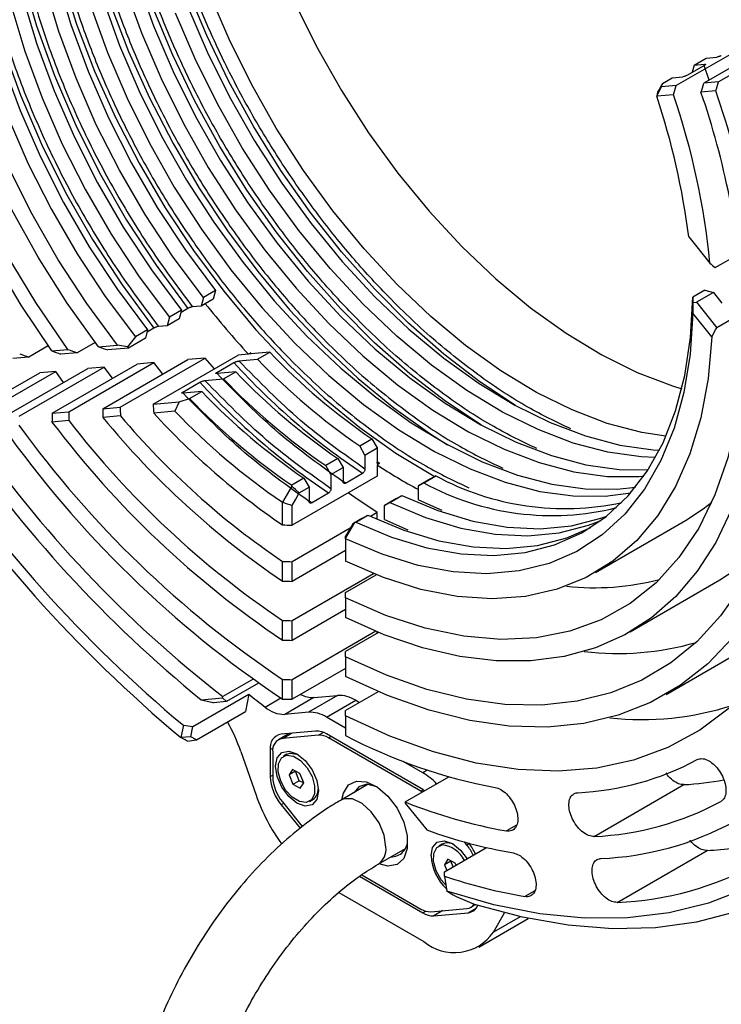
# Model space of a CAD drawing. Header units: millimetres. Extents: x 15 to 415, y 5 to 292.
# Tile 42 of 58: x 350 to 367, y 127 to 151. Entities that reach past the tile are written whole.
import ezdxf

# ---------------------------------------------------------------- set-up
doc = ezdxf.new("R2010")
doc.units = ezdxf.units.MM

msp = doc.modelspace()

# ---------------------------------------------------------------- linework, layer by layer
at = {"color": 7, "linetype": 'Continuous', "lineweight": 25}
for p, q in [((367.600165, 150.280994), (365.53777, 149.089847)), ((368.264955, 150.340156), (366.20256, 149.149009)), ((368.622838, 150.372005), (366.560443, 149.180858)), ((365.804578, 149.343902), (366.217057, 149.582131)), ((365.968777, 149.588825), (365.921901, 149.413927)), ((365.968777, 149.588825), (366.263405, 149.758988)), ((365.968777, 149.588825), (366.22483, 149.611612)), ((366.334829, 149.225401), (366.217057, 149.582131)), ((366.263405, 149.758988), (366.519457, 149.781775)), ((365.53777, 149.089847), (365.178065, 149.057836)), ((365.200971, 149.145374), (365.438447, 149.28253)), ((365.438447, 149.28253), (365.6945, 149.305317)), ((366.560443, 149.180858), (366.20256, 149.149009)), ((365.471356, 148.869252), (365.061753, 148.8328)), ((366.494847, 148.960336), (366.136699, 148.928463)), ((365.061386, 148.835021), (365.061753, 148.8328)), ((365.838071, 145.422864), (366.351611, 144.783967)), ((366.484246, 144.676533), (367.052442, 145.004697)), ((354.358283, 144.116299), (354.063655, 143.946135)), ((354.358283, 144.116299), (354.3035, 143.911899)), ((366.232005, 144.128257), (365.937377, 143.958093)), ((366.436457, 144.073421), (366.023978, 143.835191)), ((366.232005, 144.128257), (366.436457, 144.073421)), ((366.436457, 144.073421), (366.643571, 143.81575)), ((354.063655, 143.946135), (354.008872, 143.741735)), ((354.3035, 143.911899), (354.008872, 143.741735)), ((365.937763, 143.827496), (365.935759, 143.573154)), ((365.937377, 143.958093), (365.937763, 143.827496)), ((365.937763, 143.827496), (366.023978, 143.835191)), ((366.023978, 143.835191), (366.521394, 143.216354)), ((353.533325, 143.63984), (353.238697, 143.469676)), ((353.533325, 143.63984), (353.478542, 143.43544)), ((353.684558, 143.684085), (353.519658, 143.588846)), ((354.008872, 143.741735), (353.801758, 143.723304)), ((367.265982, 143.646394), (366.521394, 143.216354)), ((353.238697, 143.469676), (353.183914, 143.265277)), ((353.478542, 143.43544), (353.183914, 143.265277)), ((366.398008, 142.998068), (365.935759, 143.573154)), ((352.708367, 143.163381), (352.413739, 142.993217)), ((352.708367, 143.163381), (352.653584, 142.958982)), ((352.8596, 143.207626), (352.6947, 143.112387)), ((353.183914, 143.265277), (352.9768, 143.246845)), ((352.413739, 142.993217), (352.218004, 142.74947)), ((352.653584, 142.958982), (352.241105, 142.720752)), ((350.295401, 142.777862), (349.824092, 142.505655)), ((350.381852, 142.654821), (350.774613, 142.689774)), ((351.434116, 142.861064), (350.999927, 142.610296)), ((351.513522, 142.755532), (351.975771, 142.796669)), ((352.241105, 142.720752), (351.743689, 142.676486)), ((352.218004, 142.74947), (351.975771, 142.796669)), ((352.218004, 142.74947), (352.241105, 142.720752)), ((349.824092, 142.505655), (349.437513, 142.471252)), ((350.999927, 142.610296), (350.604931, 142.575144)), ((351.621967, 141.251691), (353.684362, 142.442838)), ((352.042149, 141.289084), (354.104544, 142.480231)), ((352.841498, 141.36022), (354.903892, 142.551368)), ((354.104544, 142.480231), (353.684362, 142.442838)), ((354.329072, 142.219377), (354.104544, 142.480231)), ((355.155933, 142.573797), (354.903892, 142.551368)), ((354.92484, 142.409288), (355.376207, 142.449456)), ((355.214858, 142.60783), (355.155933, 142.573797)), ((355.670835, 142.61962), (355.219468, 142.579452)), ((355.376207, 142.449456), (355.670835, 142.61962)), ((348.416118, 140.966393), (350.478512, 142.15754)), ((349.198652, 141.036033), (351.261047, 142.22718)), ((349.593715, 141.071191), (351.65611, 142.262338)), ((350.478512, 142.15754), (350.09053, 142.123012)), ((350.393051, 141.142326), (352.455445, 142.333473)), ((350.66967, 141.885627), (350.478512, 142.15754)), ((350.798154, 141.178377), (352.860548, 142.369524)), ((351.65611, 142.262338), (351.261047, 142.22718)), ((351.858833, 141.988896), (351.65611, 142.262338)), ((352.860548, 142.369524), (352.455445, 142.333473)), ((353.079225, 142.093338), (352.860548, 142.369524)), ((354.3899, 142.131371), (354.802379, 142.369601)), ((348.028136, 140.931865), (350.09053, 142.123012)), ((354.099882, 141.932829), (354.551249, 141.972997)), ((354.845877, 142.143161), (354.39451, 142.102993)), ((354.551249, 141.972997), (354.845877, 142.143161)), ((353.564943, 141.654913), (353.977422, 141.893142)), ((353.478222, 141.416884), (353.726291, 141.496538)), ((354.020919, 141.666702), (353.569552, 141.626534)), ((353.726291, 141.496538), (354.020919, 141.666702)), ((351.621967, 141.251691), (352.042149, 141.289084)), ((352.841498, 141.36022), (353.478222, 141.416884)), ((353.369821, 141.192553), (352.856281, 141.146852)), ((353.478222, 141.416884), (353.369821, 141.192553)), ((350.795821, 140.963485), (350.38823, 140.927212)), ((350.393051, 141.142326), (350.798154, 141.178377)), ((352.04913, 141.075021), (351.625476, 141.037319)), ((357.854954, 140.349745), (358.149582, 140.519909)), ((358.149582, 140.519909), (358.27765, 140.29809)), ((357.983022, 140.127926), (357.854954, 140.349745)), ((357.983022, 140.127926), (358.27765, 140.29809)), ((358.27765, 140.29809), (358.27765, 139.956747)), ((357.324624, 140.04345), (357.029996, 139.873286)), ((357.324624, 140.04345), (357.452692, 139.821631)), ((357.983022, 140.127926), (357.983022, 139.786583)), ((357.158064, 139.651467), (357.029996, 139.873286)), ((357.158064, 139.651467), (357.452692, 139.821631)), ((357.452692, 139.821631), (357.452692, 139.480288)), ((358.336575, 139.922588), (358.27765, 139.888555)), ((358.27765, 139.888555), (358.27765, 139.615808)), ((356.499666, 139.566991), (356.205039, 139.396827)), ((358.27765, 139.615808), (356.215255, 138.424661)), ((356.499666, 139.566991), (356.627734, 139.345172)), ((357.158064, 139.651467), (357.158064, 139.310124)), ((357.511617, 139.446129), (357.924096, 139.684358)), ((359.574012, 139.549369), (359.279384, 139.379205)), ((359.407452, 139.453092), (359.702079, 139.623256)), ((359.702079, 139.623256), (359.574012, 139.549369)), ((356.206083, 139.37054), (356.205039, 139.396827)), ((356.390258, 139.208016), (356.627734, 139.345172)), ((356.627734, 139.345172), (356.627734, 139.003829)), ((359.279384, 139.379205), (359.407452, 139.453092)), ((359.279384, 139.037862), (359.279384, 139.379205)), ((356.686659, 138.96967), (357.099138, 139.207899)), ((358.749054, 139.07291), (358.454426, 138.902746)), ((358.582494, 138.976633), (358.877121, 139.146797)), ((358.749054, 139.07291), (358.877121, 139.146797)), ((355.982026, 138.981998), (355.979553, 138.980684)), ((355.979553, 138.434643), (355.979553, 138.980684)), ((356.215255, 138.424661), (356.215255, 138.904182)), ((358.454426, 138.902746), (358.582494, 138.976633)), ((358.454426, 138.561403), (358.454426, 138.902746)), ((357.924096, 138.596451), (357.68662, 138.459295)), ((357.757536, 138.500174), (358.052164, 138.670338)), ((357.924096, 138.596451), (358.052164, 138.670338)), ((358.27765, 138.729578), (358.119756, 138.638386)), ((358.27765, 138.566076), (358.27765, 138.729578)), ((357.625282, 138.3528), (356.215255, 137.538431)), ((357.735294, 138.487336), (357.68662, 138.459295)), ((357.735294, 138.487336), (357.757536, 138.500174)), ((363.580738, 137.279285), (365.760984, 138.538498)), ((357.511617, 138.098574), (357.511617, 138.155461)), ((357.511617, 138.095832), (357.511617, 138.098574)), ((357.511617, 138.095832), (357.511617, 137.549791)), ((357.511617, 137.81006), (356.215255, 137.061339)), ((355.979553, 137.070231), (355.979553, 137.547677)), ((356.215255, 137.061339), (356.215255, 137.538431)), ((358.190347, 137.248068), (356.215255, 136.107343)), ((357.511617, 136.78971), (358.258309, 137.220966)), ((364.414293, 135.836038), (366.594539, 137.095251)), ((357.511617, 136.662825), (357.511617, 136.78971)), ((357.511617, 136.662825), (357.511617, 136.185379)), ((357.511617, 136.379148), (356.215255, 135.630427)), ((355.979553, 135.638405), (355.979553, 136.115605)), ((356.215255, 135.630427), (356.215255, 136.107343)), ((358.246795, 135.850057), (356.215255, 134.676731)), ((358.314299, 135.822215), (357.511617, 135.358622)), ((358.27765, 135.801048), (358.27765, 135.837269)), ((365.289526, 134.320628), (367.469772, 135.579841)), ((357.511617, 135.230752), (357.511617, 135.358622)), ((357.511617, 135.230752), (357.511617, 134.753553)), ((357.511617, 134.948663), (356.215255, 134.199942)), ((355.266153, 134.688915), (354.533267, 134.265633)), ((355.399785, 134.595277), (354.623271, 134.146798)), ((355.979553, 134.207177), (355.979553, 134.684197)), ((356.215255, 134.199942), (356.215255, 134.676731)), ((353.810138, 133.54321), (355.165426, 134.325964)), ((354.529143, 134.23795), (354.533267, 134.265633)), ((355.165426, 134.325964), (355.083537, 133.906533)), ((357.316936, 134.294375), (356.609829, 133.885982)), ((356.742168, 134.243225), (357.316936, 134.294375)), ((358.302734, 134.384923), (357.511617, 133.92801)), ((354.008138, 134.191585), (354.529143, 134.23795)), ((354.623271, 134.146798), (354.304484, 134.118428)), ((354.623271, 134.146798), (354.529143, 134.23795)), ((356.742168, 134.243225), (356.035061, 133.834831)), ((357.051771, 133.767449), (357.758878, 134.175842)), ((357.758878, 134.175842), (357.849801, 134.123329)), ((353.895356, 133.220292), (355.083537, 133.906533)), ((356.609829, 133.885982), (356.035061, 133.834831)), ((357.511617, 133.799345), (357.511617, 133.92801)), ((357.511617, 133.799345), (357.511617, 133.322325)), ((353.576872, 133.569326), (353.518555, 133.27063)), ((357.511617, 133.501862), (357.051771, 133.767449)), ((353.761426, 133.293707), (353.810138, 133.54321)), ((356.145387, 133.373329), (355.881833, 133.221112)), ((356.786606, 133.430393), (355.95009, 133.355949)), ((356.859205, 133.329548), (355.979553, 133.251265)), ((359.385677, 132.011313), (357.051771, 133.359273)), ((353.518555, 133.27063), (353.517761, 133.27023)), ((353.761426, 133.293707), (353.518555, 133.27063)), ((353.667398, 133.188204), (353.895356, 133.220292)), ((353.895356, 133.220292), (353.761426, 133.293707)), ((359.34254, 131.968198), (357.094908, 133.26633)), ((354.969439, 132.938017), (355.339588, 131.873946)), ((355.684925, 132.97886), (355.684925, 132.325256)), ((355.74385, 132.916075), (355.74385, 132.319975)), ((356.087066, 132.866971), (356.002213, 132.817964)), ((356.087066, 132.866971), (356.167027, 132.894135)), ((359.385677, 132.419489), (358.913006, 132.692483)), ((356.225425, 132.496908), (356.142156, 132.364801)), ((356.295362, 132.453286), (356.142156, 132.364801)), ((356.142156, 132.364801), (356.235694, 132.137423)), ((356.402233, 132.401636), (356.225425, 132.496908)), ((356.295362, 132.453286), (356.298155, 132.457718)), ((356.388901, 132.225908), (356.295362, 132.453286)), ((356.495772, 132.174258), (356.402233, 132.401636)), ((356.235694, 132.137423), (356.388901, 132.225908)), ((356.235694, 132.137423), (356.412503, 132.042151)), ((356.492979, 132.169827), (356.388901, 132.225908)), ((356.412503, 132.042151), (356.495772, 132.174258)), ((358.062792, 132.137912), (357.403266, 131.756999)), ((358.957902, 131.710161), (360.016, 132.321271)), ((363.541645, 130.870578), (365.721891, 132.12979)), ((359.372646, 131.949699), (359.34254, 131.968198)), ((355.95009, 131.641872), (356.407298, 131.073058)), ((355.979553, 131.712523), (356.461771, 131.112594)), ((356.635715, 131.721095), (356.720568, 131.770103)), ((358.957902, 131.710161), (358.962027, 131.677715)), ((358.962027, 131.677715), (359.483032, 131.029531)), ((359.858302, 130.688873), (359.773449, 130.639866)), ((360.457895, 130.664774), (360.398414, 130.738775)), ((358.303505, 130.198292), (358.963031, 130.579205)), ((359.916733, 130.016314), (360.932259, 130.602835)), ((364.102763, 129.272501), (366.283009, 130.531713)), ((359.996661, 130.31881), (359.913392, 130.186703)), ((360.066598, 130.275189), (359.913392, 130.186703)), ((360.173469, 130.223539), (359.996661, 130.31881)), ((360.066598, 130.275189), (360.069391, 130.27962)), ((360.123878, 130.135951), (360.066598, 130.275189)), ((360.193063, 130.175909), (360.173469, 130.223539)), ((359.913392, 130.186703), (359.970671, 130.047466)), ((357.849086, 129.905491), (359.385677, 129.018024)), ((357.903401, 129.94215), (359.34254, 129.110967)), ((359.914298, 129.909112), (359.972615, 129.543053)), ((357.347087, 129.51513), (359.413051, 128.321921)), ((359.973408, 129.541736), (359.972615, 129.543053)), ((360.197161, 129.416904), (360.671793, 129.216291)), ((359.578243, 129.04775), (360.457895, 129.126033)), ((359.650842, 128.946905), (360.487358, 129.021349)), ((360.555615, 129.156186), (360.664801, 129.219246)), ((361.09786, 128.548226), (361.370158, 129.01647)), ((360.74674, 128.189663), (361.944569, 128.881475))]:
    msp.add_line(p, q, dxfattribs=at)
at = {"color": 8, "linetype": 'Continuous', "lineweight": 25}
for p, q in [((358.336575, 139.922588), (358.27765, 139.961523)), ((357.511617, 139.446129), (357.452692, 139.485064)), ((356.686659, 138.96967), (356.627734, 139.008605)), ((359.279384, 139.037862), (359.850789, 138.792236)), ((358.454426, 138.561403), (359.025831, 138.315777)), ((355.559232, 134.012577), (355.940187, 134.232599)), ((355.979553, 133.251265), (356.199189, 133.378117)), ((356.975748, 133.396857), (356.859205, 133.329548)), ((357.094908, 133.26633), (357.153802, 133.300345)), ((355.753148, 133.018263), (355.684925, 132.97886)), ((355.684925, 132.325256), (355.74385, 132.359288)), ((359.494955, 132.482603), (359.385677, 132.419489)), ((359.401207, 132.002081), (359.34254, 131.968198)), ((356.008995, 131.675893), (355.95009, 131.641872)), ((361.660102, 131.147437), (361.414734, 131.005723)), ((360.516016, 130.698342), (360.457895, 130.664774)), ((362.103599, 129.556121), (361.859343, 129.41505)), ((359.385677, 129.018024), (359.459235, 129.060508)), ((359.870478, 129.073757), (359.650842, 128.946905)), ((360.487358, 129.021349), (360.681614, 129.133542)), ((361.749133, 128.924373), (361.09786, 128.548226))]:
    msp.add_line(p, q, dxfattribs=at)
at = {"color": 7, "linetype": 'Continuous', "lineweight": 25, "flags": 128}
for points in [[(354.817659, 160.533876), (354.813819, 160.518174), (354.647542, 159.633658), (354.564013, 158.6874), (354.564013, 157.688236), (354.647542, 156.645494), (354.813819, 155.568909), (355.061292, 154.468534), (355.387651, 153.354643), (355.789848, 152.237636), (356.264129, 151.127942), (356.806064, 150.035921), (357.410595, 148.97177), (358.072076, 147.945425), (358.784332, 146.966467), (359.540712, 146.044038), (360.334155, 145.18675), (361.157252, 144.402608), (362.002319, 143.698931), (362.861464, 143.082291), (363.726667, 142.558445), (364.589849, 142.132284), (365.442951, 141.807787), (365.673867, 141.737048)], [(350.381852, 142.654821), (349.640912, 143.761723), (348.954053, 144.909367), (348.326506, 146.089017), (347.763048, 147.291693), (347.267966, 148.508241), (346.845031, 149.729399), (346.497462, 150.945872), (346.227903, 152.148399), (346.038408, 153.327827), (345.930419, 154.475178), (345.904758, 155.581718), (345.96162, 156.639023), (346.100572, 157.639045), (346.320557, 158.574171), (346.6199, 159.437284), (346.996323, 160.221812)], [(350.774613, 142.689774), (349.9976, 143.829856), (349.280282, 145.016683), (348.629005, 146.239754), (348.049529, 147.488252), (347.546981, 148.751131), (347.125807, 150.017219), (346.789733, 151.275316), (346.541731, 152.514293), (346.383995, 153.723188), (346.317922, 154.891309), (346.344094, 156.008322), (346.462282, 157.064344), (346.671439, 158.050034), (346.969714, 158.956672), (347.35447, 159.776239)], [(350.810175, 159.43503), (350.477871, 158.687609), (350.22691, 157.860131), (350.059709, 156.960562), (349.977877, 155.997565), (349.982203, 154.980411), (350.072644, 153.918896), (350.248329, 152.823239), (350.507569, 151.703991), (350.847865, 150.571928), (351.265941, 149.437951), (351.757773, 148.312979), (352.318623, 147.207843), (352.943093, 146.133185), (353.625169, 145.099352), (354.358283, 144.116299)], [(354.063655, 143.946135), (353.330541, 144.929188), (352.648465, 145.963021), (352.023996, 147.037679), (351.463145, 148.142815), (350.971313, 149.267787), (350.553237, 150.401764), (350.212941, 151.533827), (349.953702, 152.653075), (349.778016, 153.748732), (349.687575, 154.810247), (349.683249, 155.827401), (349.765081, 156.790398), (349.932283, 157.689967), (350.183243, 158.517445), (350.515547, 159.264866)], [(351.513522, 142.755532), (350.757335, 143.815801), (350.056518, 144.925058), (349.417551, 146.073048), (348.846342, 147.249155), (348.348173, 148.442504), (347.92765, 149.642061), (347.588661, 150.836735), (347.334342, 152.015479), (347.167042, 153.167394), (347.08831, 154.281828), (347.098873, 155.348478), (347.198634, 156.35748), (347.38667, 157.299506), (347.661243, 158.165843), (348.019814, 158.948483)], [(349.985217, 158.958571), (349.652913, 158.21115), (349.401952, 157.383672), (349.234751, 156.484103), (349.152919, 155.521106), (349.157245, 154.503952), (349.247686, 153.442437), (349.423372, 152.34678), (349.682611, 151.227532), (350.022907, 150.095469), (350.440983, 148.961492), (350.932815, 147.83652), (351.493665, 146.731384), (352.118135, 145.656726), (352.800211, 144.622893), (353.533325, 143.63984)], [(349.690589, 158.788407), (349.358285, 158.040987), (349.107325, 157.213508), (348.940123, 156.313939), (348.858291, 155.350942), (348.862617, 154.333789), (348.953058, 153.272273), (349.128744, 152.176616), (349.387983, 151.057368), (349.728279, 149.925305), (350.146356, 148.791328), (350.638187, 147.666356), (351.199038, 146.56122), (351.823507, 145.486562), (352.505583, 144.452729), (353.238697, 143.469676)], [(351.975771, 142.796669), (351.232049, 143.806589), (350.540906, 144.867124), (349.908936, 145.968158), (349.342164, 147.099193), (348.845995, 148.249441), (348.425162, 149.407933), (348.083677, 150.563621), (347.824798, 151.705484), (347.650992, 152.822632), (347.563919, 153.904412), (347.564407, 154.940506), (347.652452, 155.921035), (347.827215, 156.836646), (348.08703, 157.678609), (348.429417, 158.438894)], [(349.160259, 158.482112), (348.827955, 157.734692), (348.576995, 156.907213), (348.409793, 156.007644), (348.327961, 155.044647), (348.332287, 154.027494), (348.422728, 152.965978), (348.598414, 151.870321), (348.857653, 150.751073), (349.197949, 149.61901), (349.616025, 148.485033), (350.107857, 147.360061), (350.668708, 146.254925), (351.293177, 145.180267), (351.975253, 144.146434), (352.708367, 143.163381)], [(348.865631, 158.311948), (348.533327, 157.564528), (348.282367, 156.737049), (348.115165, 155.83748), (348.033334, 154.874483), (348.037659, 153.85733), (348.1281, 152.795814), (348.303786, 151.700157), (348.563025, 150.580909), (348.903321, 149.448846), (349.321398, 148.314869), (349.813229, 147.189897), (350.37408, 146.084761), (350.998549, 145.010103), (351.680625, 143.97627), (352.413739, 142.993217)], [(352.15853, 151.489647), (352.560727, 150.37264), (353.035008, 149.262946), (353.576943, 148.170925), (354.181474, 147.106774), (354.842955, 146.080429), (355.555211, 145.101471), (356.311591, 144.179043), (357.105034, 143.321754), (357.928131, 142.537612), (358.773198, 141.833935), (359.632343, 141.217295), (360.497546, 140.693449), (361.360728, 140.267288), (362.21383, 139.942791), (363.048887, 139.722987), (363.858102, 139.609929), (364.63392, 139.604673), (364.747358, 139.613233)], [(352.453158, 151.659811), (352.855355, 150.542804), (353.329635, 149.43311), (353.871571, 148.341089), (354.476101, 147.276938), (355.137583, 146.250593), (355.849839, 145.271635), (356.606219, 144.349206), (357.399662, 143.491918), (358.222759, 142.707775), (359.067825, 142.004099), (359.926971, 141.387459), (360.792174, 140.863613), (361.655356, 140.437452), (362.508458, 140.112955), (363.343515, 139.893151), (364.15273, 139.780093), (364.852972, 139.770517)], [(365.287194, 140.583362), (364.698803, 140.675905), (363.863746, 140.895708), (363.010644, 141.220206), (362.147462, 141.646367), (361.282259, 142.170213), (360.423113, 142.786853), (359.578047, 143.490529), (358.75495, 144.274672), (357.961507, 145.13196), (357.205127, 146.054389), (356.492871, 147.033346), (355.831389, 148.059692), (355.226859, 149.123843), (354.684923, 150.215863), (354.210643, 151.325558)], [(351.333572, 151.013189), (351.735769, 149.896181), (352.21005, 148.786487), (352.751985, 147.694466), (353.356516, 146.630315), (354.017997, 145.60397), (354.730253, 144.625013), (355.486633, 143.702584), (356.280076, 142.845296), (357.103173, 142.061153), (357.94824, 141.357476), (358.807385, 140.740836), (359.672588, 140.21699), (360.53577, 139.790829), (361.388872, 139.466332), (362.223929, 139.246528), (363.033144, 139.13347), (363.808962, 139.128214), (364.431581, 139.20757)], [(351.6282, 151.183352), (352.030397, 150.066345), (352.504678, 148.956651), (353.046613, 147.86463), (353.651144, 146.800479), (354.312625, 145.774134), (355.024881, 144.795176), (355.781261, 143.872748), (356.574704, 143.01546), (357.397801, 142.231317), (358.242868, 141.52764), (359.102013, 140.911), (359.967216, 140.387154), (360.830398, 139.960993), (361.6835, 139.636496), (362.518557, 139.416692), (363.327772, 139.303634), (364.103589, 139.298378), (364.547696, 139.346671)], [(353.680313, 151.019263), (354.154593, 149.909568), (354.696529, 148.817548), (355.301059, 147.753397), (355.962541, 146.727051), (356.674797, 145.748094), (357.431177, 144.825665), (358.22462, 143.968377), (359.047717, 143.184234), (359.892783, 142.480558), (360.751929, 141.863918), (361.617132, 141.340072), (362.480314, 140.913911), (363.333416, 140.589413), (364.168473, 140.36961), (364.977688, 140.256552), (365.1277, 140.247252)], [(365.033212, 140.070706), (364.68306, 140.086388), (363.873845, 140.199446), (363.038788, 140.41925), (362.185686, 140.743747), (361.322504, 141.169908), (360.457301, 141.693754), (359.598156, 142.310394), (358.753089, 143.01407), (357.929992, 143.798213), (357.136549, 144.655501), (356.380169, 145.57793), (355.667913, 146.556888), (355.006432, 147.583233), (354.401901, 148.647384), (353.859966, 149.739404), (353.385685, 150.849099)], [(365.200971, 149.145374), (365.145794, 149.046312), (365.118202, 148.99678), (365.090606, 148.947247)], [(365.178065, 149.057836), (365.189521, 149.101606), (365.200971, 149.145374)], [(365.061386, 148.835021), (365.119721, 148.946431), (365.148892, 149.002134), (365.178065, 149.057836)], [(365.090606, 148.947247), (365.076001, 148.891134), (365.061386, 148.835021)], [(357.757536, 138.500174), (358.628321, 138.134675), (359.483248, 137.876203), (360.314084, 137.727246), (361.112829, 137.689239), (361.871793, 137.762547), (362.583668, 137.946466), (363.241598, 138.239223), (363.839251, 138.638001), (364.370869, 139.138958), (364.831336, 139.737273), (365.216217, 140.427184), (365.521805, 141.202047), (365.74516, 142.054402), (365.88413, 142.976042), (365.937377, 143.958093)], [(365.935759, 143.573154), (365.872258, 142.576049), (365.72172, 141.641293), (365.485579, 140.7778), (365.166089, 139.993806), (364.766296, 139.296786), (364.290013, 138.693389), (363.741781, 138.189368), (363.126829, 137.789531), (362.451022, 137.497689), (361.720804, 137.316627), (360.94314, 137.248071), (360.125445, 137.292675), (359.275517, 137.450014), (358.401463, 137.718587), (357.511617, 138.095832)], [(366.398008, 142.998068), (366.308371, 141.982021), (366.130313, 141.031918), (365.86548, 140.156545), (365.51632, 139.363996), (365.086062, 138.661598), (364.578685, 138.055847), (363.998879, 137.552344), (363.352007, 137.155744), (362.644048, 136.869715), (361.88155, 136.696901), (361.071562, 136.638899), (360.221575, 136.696247), (359.339447, 136.868414), (358.433335, 137.153809), (357.511617, 137.549791)], [(367.136917, 142.078788), (367.006846, 141.03138), (366.786, 140.055473), (366.476333, 139.159699), (366.080586, 138.351983), (365.602258, 137.63947), (365.045581, 137.028464), (364.41548, 136.52437), (363.717528, 136.131647), (362.957901, 135.853769), (362.143318, 135.693194), (361.280984, 135.651343), (360.378529, 135.728586), (359.443936, 135.92424), (358.485472, 136.236574), (357.511617, 136.662825)], [(367.529678, 141.590154), (367.390832, 140.590052), (367.170952, 139.654836), (366.871711, 138.791625), (366.495388, 138.00699), (366.044847, 137.306904), (365.523517, 136.696696), (364.935367, 136.181011), (364.284875, 135.763774), (363.576991, 135.448163), (362.817105, 135.236578), (362.011001, 135.130632), (361.164816, 135.13113), (360.28499, 135.238068), (359.378221, 135.450634), (358.451412, 135.767207), (357.511617, 136.185379)], [(368.306651, 140.623519), (368.129967, 139.590693), (367.869861, 138.627652), (367.528236, 137.741454), (367.107598, 136.938591), (366.611029, 136.224948), (366.042166, 135.605754), (365.405179, 135.085545), (364.704736, 134.668135), (363.945969, 134.356582), (363.134439, 134.153169), (362.276091, 134.059387), (361.377217, 134.075922), (360.444403, 134.202654), (359.484484, 134.438654), (358.504495, 134.782193), (357.511617, 135.230752)], [(368.691545, 140.14467), (368.496495, 139.095302), (368.216799, 138.118102), (367.854471, 137.22011), (367.412121, 136.407793), (366.892935, 135.687004), (366.300654, 135.062934), (365.639544, 134.54008), (364.914368, 134.122206), (364.130348, 133.812324), (363.293133, 133.612665), (362.408753, 133.524669), (361.483579, 133.548968), (360.524275, 133.685387), (359.537752, 133.932945), (358.531115, 134.289857), (357.511617, 134.753553)], [(356.206083, 139.37054), (356.094056, 139.176268), (355.982026, 138.981998)], [(356.390258, 139.208016), (356.298175, 139.289286), (356.25213, 139.329915), (356.206083, 139.37054)], [(356.215255, 138.904182), (356.302758, 139.056098), (356.390258, 139.208016)], [(369.455467, 139.194272), (369.224582, 138.111514), (368.906556, 137.105585), (368.50361, 136.183511), (368.018558, 135.35173), (367.454786, 134.616051), (366.816232, 133.98161), (366.107354, 133.452838), (365.333103, 133.033428), (364.498886, 132.726308), (363.610527, 132.533622), (362.67423, 132.456717), (361.696533, 132.49613), (360.684264, 132.651584), (359.644491, 132.921996), (358.584474, 133.305475), (357.511617, 133.799345)], [(358.27765, 138.729578), (357.734417, 139.098869), (357.57772, 139.21156)], [(358.877121, 139.146797), (359.747907, 138.781298), (360.602833, 138.522825), (361.433669, 138.373868), (362.232415, 138.335861), (362.991379, 138.40917), (363.703253, 138.593088), (363.851292, 138.64763)], [(355.982026, 138.981998), (356.098644, 138.943097), (356.15695, 138.923641), (356.215255, 138.904182)], [(358.582494, 138.976633), (359.453279, 138.611134), (360.308206, 138.352661), (361.139042, 138.203705), (361.937787, 138.165697), (362.696751, 138.239006), (363.408625, 138.422924), (363.715329, 138.542895)], [(365.760984, 138.538498), (366.189549, 138.819228), (366.401561, 138.985447)], [(358.052164, 138.670338), (358.922949, 138.304839), (359.777876, 138.046367), (360.608711, 137.89741), (361.407457, 137.859402), (362.166421, 137.932711), (362.878295, 138.11663), (363.461906, 138.369416)], [(357.511617, 138.098574), (357.623459, 138.292953), (357.735294, 138.487336)], [(357.68662, 138.459295), (357.59912, 138.307377), (357.511617, 138.155461)], [(366.594539, 137.095251), (367.129441, 137.450674), (367.561912, 137.8171)], [(371.971307, 136.022464), (371.650026, 134.904606), (371.245157, 133.866438), (370.75897, 132.913782), (370.194193, 132.05198), (369.553992, 131.285866), (368.841958, 130.619737), (368.062085, 130.057329), (367.218745, 129.601794), (366.316669, 129.255689), (365.360916, 129.020955), (364.356846, 128.898907), (363.31009, 128.89023), (362.226518, 128.994973), (361.112208, 129.212549), (359.973408, 129.541736)], [(372.63929, 135.813342), (372.310505, 134.702424), (371.900146, 133.669886), (371.410412, 132.721266), (370.843931, 131.861651), (370.203739, 131.09565), (369.493272, 130.427371), (368.716337, 129.860399), (367.877103, 129.397773), (366.980069, 129.041975), (366.030046, 128.794913), (365.032129, 128.657911), (363.99167, 128.631705), (362.914248, 128.716434), (361.80564, 128.911645), (360.671793, 129.216291)], [(353.667398, 133.188204), (353.619091, 133.214684), (353.568426, 133.242457), (353.517761, 133.27023)], [(355.814561, 132.577186), (355.854033, 132.783485), (355.966439, 132.912783), (356.134667, 132.945394), (356.333106, 132.876355), (356.531544, 132.716176), (356.699773, 132.489242), (356.812179, 132.230103), (356.851651, 131.978209), (356.812179, 131.77191), (356.699773, 131.642612), (356.531544, 131.61), (356.333106, 131.67904), (356.134667, 131.839219), (355.966439, 132.066153), (355.854033, 132.325292), (355.814561, 132.577186)], [(356.082174, 132.845128), (356.245662, 132.821915), (356.420309, 132.714607), (356.579527, 132.53954), (356.699077, 132.323366), (356.760758, 132.098996), (356.75518, 131.900588), (356.683192, 131.758348), (356.555754, 131.693931), (356.392266, 131.717144), (356.217619, 131.824452), (356.0584, 131.999519), (355.93885, 132.215693), (355.877169, 132.440063), (355.882747, 132.638471), (355.954735, 132.780711), (356.082174, 132.845128)], [(356.167027, 132.894135), (356.330514, 132.870922), (356.369502, 132.853858)], [(357.424296, 131.769145), (357.460758, 131.926828), (357.586316, 132.122168), (357.780406, 132.216346), (358.021995, 132.199158), (358.284902, 132.072466), (358.540638, 131.849998), (358.761489, 131.555862), (358.923523, 131.221934), (359.009182, 130.884398), (359.009182, 130.579833), (358.923523, 130.341242), (358.761489, 130.194481), (358.540638, 130.155454), (358.324536, 130.210438)], [(358.279602, 132.076013), (358.273506, 132.078913), (358.031897, 132.139092), (357.831435, 132.0801), (357.710119, 131.934224)], [(359.385677, 132.011313), (359.420362, 131.98997), (359.430598, 131.983169)], [(359.585797, 130.399088), (359.625269, 130.605388), (359.737675, 130.734685), (359.905903, 130.767297), (360.104342, 130.698258), (360.302781, 130.538078), (360.459894, 130.330019)], [(359.950684, 129.680718), (359.829637, 129.821422), (359.710087, 130.037596), (359.648405, 130.261966), (359.653984, 130.460374), (359.725972, 130.602613), (359.85341, 130.66703)], [(359.973408, 129.541736), (360.045641, 129.501437), (360.121401, 129.459171), (360.197161, 129.416904)]]:
    msp.add_lwpolyline(points, dxfattribs=at)
at = {"color": 8, "linetype": 'Continuous', "lineweight": 25, "flags": 128}
for points in [[(361.638278, 141.328478), (360.769444, 141.901629), (359.897487, 142.571939), (359.042884, 143.32576), (358.213144, 144.156468), (357.415559, 145.056762), (356.657138, 146.01873), (355.944547, 147.03392), (355.284048, 148.093408), (354.681444, 149.187885), (354.142033, 150.307731), (353.670553, 151.443107), (353.271149, 152.584033), (352.947331, 153.720484), (352.701944, 154.842473), (352.537144, 155.940139), (352.454381, 157.003835), (352.447045, 157.242508)], [(360.81332, 140.852019), (359.944486, 141.42517), (359.072529, 142.09548), (358.217926, 142.849301), (357.388186, 143.680009), (356.590601, 144.580303), (355.832181, 145.542272), (355.119589, 146.557461), (354.45909, 147.616949), (353.856486, 148.711426), (353.317075, 149.831273), (352.845595, 150.966648), (352.446191, 152.107575), (352.122373, 153.244026), (351.876986, 154.366014), (351.712187, 155.46368), (351.629423, 156.527376), (351.622087, 156.76605)], [(350.797129, 156.289591), (350.83553, 155.523908), (350.959448, 154.442037), (351.164766, 153.330989), (351.449682, 152.200527), (351.811691, 151.060585), (352.247612, 149.921182), (352.753614, 148.79233), (353.32525, 147.68395), (353.957496, 146.605783), (354.644797, 145.567302), (355.381112, 144.577636), (356.159971, 143.64548), (356.974529, 142.779027), (357.817627, 141.98589), (358.681857, 141.273041), (359.559623, 140.646744), (359.988362, 140.37556)], [(349.972171, 155.813132), (350.010572, 155.047449), (350.13449, 153.965578), (350.339808, 152.85453), (350.624724, 151.724068), (350.986733, 150.584126), (351.422654, 149.444723), (351.928656, 148.315871), (352.500292, 147.207491), (353.132538, 146.129324), (353.819839, 145.090844), (354.556154, 144.101177), (355.335013, 143.169021), (356.149571, 142.302568), (356.992669, 141.509432), (357.856899, 140.796583), (358.734665, 140.170285), (359.618254, 139.636043), (359.672653, 139.606279)], [(349.147213, 155.336673), (349.151259, 155.188581), (349.233095, 154.071534), (349.405847, 152.916496), (349.667833, 151.73471), (350.016504, 150.537681), (350.448465, 149.337063), (350.959511, 148.144543), (351.544666, 146.97173), (352.198235, 145.830042), (352.913854, 144.730593), (353.684558, 143.684085)], [(348.322255, 154.860214), (348.326301, 154.712122), (348.408137, 153.595075), (348.580889, 152.440037), (348.842876, 151.258251), (349.191546, 150.061223), (349.623507, 148.860604), (350.134553, 147.668084), (350.719708, 146.495271), (351.373277, 145.353583), (352.088896, 144.254134), (352.8596, 143.207626)], [(358.489782, 130.610092), (358.446807, 130.900322), (358.323688, 131.200995), (358.137052, 131.471504), (357.912105, 131.675314), (357.679227, 131.7849), (357.469871, 131.785463), (357.403062, 131.756881)]]:
    msp.add_lwpolyline(points, dxfattribs=at)
at = {"color": 7, "linetype": 'Continuous', "lineweight": 25}
for centre, radius, start, end in [((348.244132, 143.019833), 18.193212, 5.5645216, 18.7546669), ((348.062222, 142.664717), 19.129068, 3.3417734, 19.1138595), ((347.961857, 142.471506), 19.636105, 2.280083, 19.2963331), ((348.352589, 143.235395), 17.621779, 7.1307704, 18.520342), ((370.557349, 156.802538), 20.968087, 218.3272203, 222.733581), ((366.949463, 153.598938), 16.070196, 223.9315688, 235.5335241), ((367.244091, 153.769101), 16.070196, 223.9315688, 235.5335241), ((367.425388, 153.887233), 17.087897, 222.3783137, 236.2186793), ((366.124505, 153.122479), 16.070196, 223.9315688, 235.5335241), ((366.419133, 153.292643), 16.070196, 223.9315688, 235.5335241), ((366.60043, 153.410775), 17.087897, 222.3783137, 236.2186793), ((365.299547, 152.64602), 16.070196, 223.9315688, 235.5335241), ((365.594175, 152.816184), 16.070196, 223.9315688, 235.5335241), ((365.283445, 152.603639), 16.496888, 223.7657376, 235.6686042), ((368.483923, 154.681615), 22.38428, 217.7956143, 236.0393886), ((367.435083, 154.016198), 20.454705, 219.3842486, 235.9411756), ((366.904955, 153.675006), 19.479609, 220.3029829, 235.8844625), ((365.90758, 153.021786), 17.645126, 222.2979995, 235.7607489), ((373.471528, 158.096118), 30.82613, 214.3203014, 230.8470589), ((372.602336, 157.491492), 29.42672, 214.6740342, 232.1180828), ((370.547646, 155.963349), 26.183208, 215.3343684, 236.1934423), ((370.035165, 155.647806), 25.239516, 215.8785894, 236.1590655), ((369.003581, 155.007368), 23.340567, 217.1028924, 236.0824272), ((375.17149, 159.166409), 33.756422, 213.3219699, 230.0984865), ((374.772573, 158.925488), 33.048339, 213.5788715, 230.1071029), ((365.3059, 150.549163), 12.768903, 236.6042145, 241.8378661), ((362.837449, 145.401224), 6.573846, 241.5138745, 282.0821273), ((362.519342, 145.155752), 6.496475, 241.379094, 283.9662075), ((363.572374, 142.975067), 6.067665, 263.3858195, 284.8904736), ((364.115634, 142.125449), 6.814907, 263.1736886, 286.1875274), ((371.787479, 154.809284), 26.37914, 230.9409437, 232.0340974), ((356.715714, 134.840972), 0.598333, 240.633987, 272.5339597), ((357.34817, 133.527688), 0.767323, 57.6393126, 92.3328914), ((364.694277, 140.949221), 7.239497, 263.8778433, 287.7200385), ((356.028554, 134.543189), 0.708388, 228.5075082, 270.5262703), ((356.641064, 133.119295), 0.767323, 57.6393126, 92.3328914), ((350.74915, 131.461126), 4.471247, 19.2875086, 29.3658571), ((356.010246, 133.031873), 0.329612, 100.5157374, 189.2552065), ((356.805347, 132.970381), 0.460394, 57.6393126, 92.3328914), ((356.875864, 132.920648), 0.409239, 57.6393126, 92.3328914), ((363.508879, 144.739707), 12.896656, 242.2881916, 259.4264208), ((356.033025, 132.963197), 0.292988, 100.5157374, 189.2552065), ((362.837969, 138.681657), 6.753877, 272.6073288, 298.3290116), ((358.609682, 131.112411), 1.520073, 43.0677326, 59.3029821), ((356.834897, 132.378329), 1.151196, 182.6424551, 219.7718432), ((356.766048, 132.367152), 1.023286, 182.6424551, 219.7718432), ((365.301352, 139.95612), 7.83762, 273.0757645, 280.2278445), ((356.548356, 132.018204), 0.302012, 304.7650807, 0.5865812), ((359.627438, 133.380496), 4.544815, 199.3590958, 216.3785693), ((363.634728, 143.384782), 12.576545, 248.169078, 259.8329578), ((363.215373, 138.035411), 7.172259, 272.6073288, 298.3290116), ((363.402305, 137.71435), 7.383895, 272.3737071, 298.5626333), ((363.744061, 142.846446), 12.561682, 250.1713412, 260.1032365), ((358.615078, 130.778636), 0.403147, 269.3291817, 2.7437464), ((359.986675, 130.40564), 0.310967, 60.3016009, 114.3819796), ((359.482004, 129.930786), 1.287751, 23.617031, 37.1665413), ((365.862527, 138.999892), 8.478611, 272.8426509, 281.797764), ((359.78887, 129.993283), 0.676831, 26.2809638, 84.5281527), ((359.56622, 129.950537), 1.142462, 24.0630622, 38.6949366), ((360.738063, 130.460059), 1.153877, 183.0289136, 227.7784715), ((363.779609, 137.068221), 7.802415, 272.3737071, 298.5626333), ((364.093765, 142.287319), 13.06476, 251.3428903, 260.1524827), ((359.561584, 129.45665), 0.409239, 237.6393126, 272.3328914), ((359.632101, 129.406917), 0.460394, 237.6393126, 272.3328914), ((360.439076, 129.358003), 0.232733, 274.6381796, 325.8495127), ((360.459097, 129.29551), 0.275614, 275.8854195, 340.1218202), ((360.151954, 129.20563), 1.15192, 230.0997402, 325.2007123)]:
    msp.add_arc(centre, radius, start, end, dxfattribs=at)
at = {"color": 8, "linetype": 'Continuous', "lineweight": 25}
msp.add_arc((358.070181, 130.551809), 0.423629, 303.5511056, 7.9077833, dxfattribs=at)
at = {"color": 7, "linetype": 'Continuous', "lineweight": 25}
for centre, major_axis, ratio, start_param, end_param in [((357.511617, 149.556341), (6.288015, 17.863726), 0.410789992, 4.817915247, 4.830143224), ((357.511617, 149.556341), (6.786455, 19.279753), 0.410789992, 4.823754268, 4.835079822), ((357.511617, 149.556341), (7.054846, 20.042229), 0.410789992, 4.826555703, 4.837448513), ((362.462307, 152.415639), (-9.436093, 10.31678), 0.202140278, 2.202510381, 2.217553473), ((352.325225, 146.560913), (14.108536, 12.904166), 0.697947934, 5.142918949, 5.156681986), ((352.325225, 146.560913), (18.724274, -6.590927), 0.218198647, 4.685374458, 4.697310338), ((352.325225, 146.560913), (18.011938, -6.340185), 0.218198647, 4.703103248, 4.715615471), ((352.325225, 146.560913), (16.689027, -5.874522), 0.218198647, 4.740531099, 4.754294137), ((352.325225, 146.560913), (20.148947, -7.09241), 0.218198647, 4.65401897, 4.66495838), ((362.462307, 152.415639), (7.054846, 20.042229), 0.410789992, 2.298305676, 2.311047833), ((362.462307, 152.415639), (6.786455, 19.279753), 0.410789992, 2.322329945, 2.335780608), ((362.462307, 152.415639), (6.288015, 17.863726), 0.410789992, 2.373624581, 2.388667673), ((362.462307, 152.415639), (7.860018, 22.329657), 0.410789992, 2.237606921, 2.248649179), ((362.462307, 152.415639), (7.591627, 21.567181), 0.410789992, 2.256190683, 2.267740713), ((357.511617, 149.556341), (19.327585, 0), 0.57724772, 4.633037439, 4.645265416), ((357.511617, 149.556341), (20.85965, 0), 0.57724772, 4.638876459, 4.650202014), ((357.511617, 149.556341), (21.684608, 0), 0.57724772, 4.641677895, 4.652570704), ((357.511617, 149.556341), (23.334524, 0), 0.57724772, 4.646685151, 4.656804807), ((357.511617, 149.556341), (24.159482, 0), 0.57724772, 4.648931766, 4.658704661), ((357.511617, 149.556341), (25.809398, 0), 0.57724772, 4.652993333, 4.662139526), ((345.734591, 142.754457), (25.135303, -8.847603), 0.218198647, 5.123435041, 5.135907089), ((357.511617, 149.556341), (26.634355, 0), 0.57724772, 4.654835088, 4.663697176), ((356.863436, 149.181981), (30.580127, -2.419453), 0.516973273, 4.645676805, 4.653339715), ((356.863436, 149.181981), (-2.297473, 23.770991), 0.085574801, 3.758694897, 3.766357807)]:
    msp.add_ellipse(centre, major_axis=major_axis, ratio=ratio, start_param=start_param, end_param=end_param, dxfattribs=at)
at = {"color": 8, "linetype": 'Continuous', "lineweight": 25}
for points, knots in [([(377.605235, 143.056081), (377.592675, 143.615203), (377.567555, 144.733471), (377.35935, 146.528226), (377.019342, 148.402763), (376.521906, 150.371697), (375.874144, 152.389821), (375.070091, 154.445234), (374.119556, 156.497833), (373.034157, 158.514637), (371.830233, 160.463054), (370.527835, 162.312663), (369.149719, 164.036826), (367.725754, 165.607248), (366.269154, 167.022144), (364.815605, 168.256598), (363.36511, 169.32621), (361.931175, 170.229282), (360.496605, 170.984093), (359.047967, 171.582994), (357.825163, 171.978487), (357.099356, 172.098432), (356.850809, 172.139507)], [0, 0, 0, 0, 0.04812248, 0.096247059, 0.147257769, 0.198272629, 0.250995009, 0.304549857, 0.358674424, 0.413088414, 0.467502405, 0.521626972, 0.575181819, 0.627904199, 0.67891491, 0.729929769, 0.778051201, 0.826176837, 0.874298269, 0.922423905, 0.973434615, 1, 1, 1, 1]), ([(376.780277, 142.579623), (376.767717, 143.138744), (376.742597, 144.257012), (376.534392, 146.051768), (376.194384, 147.926304), (375.696948, 149.895238), (375.049186, 151.913362), (374.245133, 153.968776), (373.294598, 156.021374), (372.209199, 158.038178), (371.005275, 159.986595), (369.702877, 161.836204), (368.324762, 163.560367), (366.900796, 165.130789), (365.444196, 166.545685), (363.990647, 167.780139), (362.540152, 168.849751), (361.106217, 169.752823), (359.671647, 170.507634), (358.223009, 171.106535), (357.000205, 171.502028), (356.274398, 171.621974), (356.025851, 171.663048)], [0, 0, 0, 0, 0.04812248, 0.096247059, 0.147257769, 0.198272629, 0.250995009, 0.304549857, 0.358674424, 0.413088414, 0.467502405, 0.521626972, 0.575181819, 0.627904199, 0.67891491, 0.729929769, 0.778051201, 0.826176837, 0.874298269, 0.922423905, 0.973434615, 1, 1, 1, 1]), ([(375.955319, 142.103164), (375.942759, 142.662286), (375.917639, 143.780553), (375.709435, 145.575309), (375.369426, 147.449845), (374.87199, 149.418779), (374.224228, 151.436904), (373.420175, 153.492317), (372.46964, 155.544915), (371.384241, 157.561719), (370.180317, 159.510136), (368.877919, 161.359745), (367.499804, 163.083908), (366.075838, 164.65433), (364.619238, 166.069227), (363.16569, 167.30368), (361.715194, 168.373292), (360.281259, 169.276364), (358.846689, 170.031176), (357.398051, 170.630077), (356.175247, 171.025569), (355.449441, 171.145515), (355.200893, 171.186589)], [0, 0, 0, 0, 0.04812248, 0.096247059, 0.147257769, 0.198272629, 0.250995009, 0.304549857, 0.358674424, 0.413088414, 0.467502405, 0.521626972, 0.575181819, 0.627904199, 0.67891491, 0.729929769, 0.778051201, 0.826176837, 0.874298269, 0.922423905, 0.973434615, 1, 1, 1, 1]), ([(375.130361, 141.626705), (375.117801, 142.185827), (375.092681, 143.304095), (374.884477, 145.09885), (374.544468, 146.973386), (374.047032, 148.94232), (373.39927, 150.960445), (372.595217, 153.015858), (371.644682, 155.068456), (370.559284, 157.085261), (369.355359, 159.033678), (368.052961, 160.883286), (366.674846, 162.60745), (365.25088, 164.17787), (363.79428, 165.592772), (362.340735, 166.827207), (360.890225, 167.896883), (359.456345, 168.79972), (358.02157, 169.55541), (356.573709, 170.150965), (355.461457, 170.519991), (354.843309, 170.625922), (354.703126, 170.649945)], [0, 0, 0, 0, 0.048687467, 0.097377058, 0.148986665, 0.20060047, 0.253941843, 0.308125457, 0.362885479, 0.417938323, 0.472991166, 0.527751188, 0.581934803, 0.635276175, 0.686885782, 0.738499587, 0.787185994, 0.835876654, 0.884563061, 0.933253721, 0.984863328, 1, 1, 1, 1]), ([(349.43229, 157.477989), (349.384405, 157.200396), (349.265919, 156.513543), (349.244253, 155.29215), (349.353084, 153.848511), (349.621727, 152.331282), (350.038308, 150.779848), (350.594324, 149.228352), (351.268593, 147.719958), (352.040554, 146.286816), (352.880104, 144.945322), (353.497337, 144.126935), (353.801758, 143.723304)], [0, 0, 0, 0, 0.070969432, 0.175601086, 0.281317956, 0.387901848, 0.494495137, 0.600212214, 0.704834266, 0.805750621, 0.90419566, 1, 1, 1, 1]), ([(362.980273, 140.760034), (362.63075, 140.927261), (361.90157, 141.276133), (360.776472, 142.015795), (359.617241, 142.932403), (358.556673, 143.941392), (357.613828, 144.98126), (356.789702, 146.013305), (356.013023, 147.115944), (355.294388, 148.279786), (354.64578, 149.48408), (354.079221, 150.707932), (353.597692, 151.937523), (353.168047, 153.274154), (352.827543, 154.695163), (352.602582, 156.163735), (352.575302, 157.072544), (352.56187, 157.52001)], [0, 0, 0, 0, 0.066698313, 0.139146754, 0.213845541, 0.290645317, 0.350678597, 0.410719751, 0.472030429, 0.53334915, 0.594659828, 0.655978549, 0.716011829, 0.776052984, 0.852845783, 0.927546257, 1, 1, 1, 1]), ([(348.607333, 157.00153), (348.559447, 156.723937), (348.440961, 156.037084), (348.419295, 154.815691), (348.528126, 153.372052), (348.79677, 151.854823), (349.21335, 150.303389), (349.769366, 148.751893), (350.443635, 147.243499), (351.215596, 145.810357), (352.055146, 144.468864), (352.672379, 143.650476), (352.9768, 143.246845)], [0, 0, 0, 0, 0.070969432, 0.175601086, 0.281317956, 0.387901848, 0.494495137, 0.600212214, 0.704834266, 0.805750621, 0.90419566, 1, 1, 1, 1]), ([(362.155315, 140.283575), (361.805792, 140.450802), (361.076612, 140.799674), (359.951514, 141.539336), (358.792283, 142.455944), (357.731715, 143.464933), (356.78887, 144.504801), (355.964745, 145.536846), (355.188065, 146.639485), (354.469431, 147.803327), (353.820822, 149.007621), (353.254263, 150.231473), (352.772734, 151.461065), (352.343089, 152.797695), (352.002585, 154.218704), (351.777624, 155.687276), (351.750344, 156.596085), (351.736912, 157.043551)], [0, 0, 0, 0, 0.066698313, 0.139146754, 0.213845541, 0.290645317, 0.350678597, 0.410719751, 0.472030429, 0.53334915, 0.594659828, 0.655978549, 0.716011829, 0.776052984, 0.852845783, 0.927546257, 1, 1, 1, 1]), ([(350.911954, 156.567092), (350.925386, 156.119626), (350.952666, 155.210818), (351.177627, 153.742246), (351.518131, 152.321236), (351.947776, 150.984606), (352.429305, 149.755014), (352.995864, 148.531162), (353.644473, 147.326868), (354.363107, 146.163026), (355.139787, 145.060387), (355.963912, 144.028342), (356.906757, 142.988474), (357.967325, 141.979485), (359.126556, 141.062877), (360.251654, 140.323215), (360.980834, 139.974344), (361.330357, 139.807116)], [0, 0, 0, 0, 0.072453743, 0.147154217, 0.223947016, 0.283988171, 0.344021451, 0.405340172, 0.46665085, 0.527969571, 0.589280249, 0.649321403, 0.709354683, 0.786154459, 0.860853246, 0.933301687, 1, 1, 1, 1]), ([(350.086996, 156.090634), (350.100428, 155.643167), (350.127708, 154.734359), (350.35267, 153.265787), (350.693173, 151.844778), (351.122818, 150.508147), (351.604347, 149.278555), (352.170906, 148.054704), (352.819515, 146.850409), (353.538149, 145.686567), (354.314829, 144.583928), (355.138954, 143.551883), (356.081799, 142.512015), (357.142367, 141.503025), (358.301598, 140.58642), (359.426534, 139.846855), (360.155552, 139.498056), (360.504913, 139.330904)], [0, 0, 0, 0, 0.072455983, 0.147158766, 0.223953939, 0.28399695, 0.344032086, 0.405352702, 0.466665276, 0.527985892, 0.589298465, 0.649341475, 0.709376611, 0.786178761, 0.860879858, 0.933330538, 1, 1, 1, 1])]:
    msp.add_open_spline(points, degree=3, knots=knots, dxfattribs=at)
at = {"color": 7, "linetype": 'Continuous', "lineweight": 25}
for points, knots in [([(366.629536, 149.82036), (366.622359, 149.816491), (366.608007, 149.808752), (366.581588, 149.797787), (366.555323, 149.788938), (366.533827, 149.783553), (366.523559, 149.782283), (366.519457, 149.781775)], [0, 0, 0, 0, 0.214057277, 0.428106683, 0.642383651, 0.857143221, 1, 1, 1, 1]), ([(366.22483, 149.611612), (366.229937, 149.611747), (366.240152, 149.612017), (366.245308, 149.607494), (366.241875, 149.59986), (366.231403, 149.590837), (366.221113, 149.584592), (366.217057, 149.582131)], [0, 0, 0, 0, 0.215335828, 0.430679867, 0.645786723, 0.860405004, 1, 1, 1, 1]), ([(365.804578, 149.343902), (365.797401, 149.340032), (365.783049, 149.332293), (365.75663, 149.321328), (365.730365, 149.312479), (365.708869, 149.307094), (365.698601, 149.305824), (365.6945, 149.305317)], [0, 0, 0, 0, 0.214057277, 0.428106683, 0.642383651, 0.857143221, 1, 1, 1, 1]), ([(353.801758, 143.723304), (353.793643, 143.72219), (353.77739, 143.719959), (353.745672, 143.710945), (353.714821, 143.699381), (353.69477, 143.689858), (353.686232, 143.685031), (353.684558, 143.684085)], [0, 0, 0, 0, 0.255529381, 0.511714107, 0.746925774, 0.950390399, 1, 1, 1, 1]), ([(352.9768, 143.246845), (352.968685, 143.245731), (352.952433, 143.243501), (352.920714, 143.234486), (352.889863, 143.222922), (352.869812, 143.2134), (352.861274, 143.208572), (352.8596, 143.207626)], [0, 0, 0, 0, 0.255529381, 0.511714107, 0.746925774, 0.950390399, 1, 1, 1, 1]), ([(354.802379, 142.369601), (354.808596, 142.372934), (354.821009, 142.379592), (354.844232, 142.38913), (354.869295, 142.397732), (354.896362, 142.405019), (354.914646, 142.408293), (354.923531, 142.40916), (354.92484, 142.409288)], [0, 0, 0, 0, 0.1636300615, 0.3267740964, 0.5014404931, 0.7087736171, 0.9570803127, 1, 1, 1, 1]), ([(355.219468, 142.579452), (355.211726, 142.579215), (355.197514, 142.578781), (355.190334, 142.584171), (355.193249, 142.592272), (355.203078, 142.600746), (355.212201, 142.606232), (355.214858, 142.60783)], [0, 0, 0, 0, 0.288014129, 0.528715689, 0.723457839, 0.919443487, 1, 1, 1, 1]), ([(353.977422, 141.893142), (353.983638, 141.896476), (353.996051, 141.903133), (354.019275, 141.912671), (354.044337, 141.921273), (354.071404, 141.92856), (354.089689, 141.931834), (354.098573, 141.932701), (354.099882, 141.932829)], [0, 0, 0, 0, 0.163630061, 0.326774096, 0.501440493, 0.708773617, 0.957080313, 1, 1, 1, 1]), ([(354.39451, 142.102993), (354.386768, 142.102756), (354.372556, 142.102322), (354.365376, 142.107712), (354.368291, 142.115813), (354.37812, 142.124287), (354.387243, 142.129773), (354.3899, 142.131371)], [0, 0, 0, 0, 0.2880141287, 0.5287156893, 0.7234578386, 0.9194434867, 1, 1, 1, 1]), ([(353.569552, 141.626534), (353.56181, 141.626297), (353.547598, 141.625863), (353.540418, 141.631253), (353.543333, 141.639355), (353.553162, 141.647828), (353.562285, 141.653314), (353.564943, 141.654913)], [0, 0, 0, 0, 0.288014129, 0.528715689, 0.723457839, 0.919443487, 1, 1, 1, 1]), ([(357.983022, 139.786583), (357.982368, 139.778525), (357.981061, 139.76241), (357.970864, 139.736054), (357.955864, 139.71197), (357.939303, 139.694287), (357.928395, 139.687165), (357.924096, 139.684358)], [0, 0, 0, 0, 0.215335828, 0.430679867, 0.645786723, 0.860405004, 1, 1, 1, 1]), ([(358.336575, 139.922588), (358.329962, 139.91952), (358.316736, 139.913384), (358.299105, 139.914914), (358.285778, 139.924465), (358.278671, 139.939542), (358.277941, 139.951836), (358.27765, 139.956747)], [0, 0, 0, 0, 0.2140572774, 0.4281066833, 0.6423836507, 0.8571432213, 1, 1, 1, 1]), ([(357.158064, 139.310124), (357.15741, 139.302066), (357.156103, 139.285951), (357.145906, 139.259595), (357.130906, 139.235511), (357.114345, 139.217828), (357.103437, 139.210706), (357.099138, 139.207899)], [0, 0, 0, 0, 0.215335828, 0.430679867, 0.645786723, 0.860405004, 1, 1, 1, 1]), ([(357.511617, 139.446129), (357.505004, 139.443061), (357.491779, 139.436925), (357.474147, 139.438455), (357.46082, 139.448006), (357.453713, 139.463083), (357.452983, 139.475377), (357.452692, 139.480288)], [0, 0, 0, 0, 0.214057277, 0.428106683, 0.642383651, 0.857143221, 1, 1, 1, 1]), ([(356.686659, 138.96967), (356.680046, 138.966602), (356.666821, 138.960466), (356.649189, 138.961997), (356.635862, 138.971547), (356.628755, 138.986624), (356.628025, 138.998918), (356.627734, 139.003829)], [0, 0, 0, 0, 0.2140572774, 0.4281066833, 0.6423836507, 0.8571432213, 1, 1, 1, 1]), ([(366.042913, 132.736644), (366.079305, 132.74924), (366.152088, 132.774434), (366.29012, 132.73545), (366.430418, 132.643516), (366.560117, 132.503795), (366.663808, 132.333419), (366.729994, 132.151276), (366.751231, 131.977807), (366.724855, 131.833269), (366.670913, 131.754601), (366.628882, 131.728379), (366.618854, 131.722122)], [0, 0, 0, 0, 0.10737245, 0.2147449, 0.32211735, 0.4294898, 0.53686225, 0.6442347, 0.75160715, 0.8589796, 0.96635205, 1, 1, 1, 1]), ([(365.721891, 132.12979), (365.678919, 132.133333), (365.592976, 132.140419), (365.452101, 132.227676), (365.345045, 132.324138), (365.298904, 132.397061), (365.287778, 132.414646)], [0, 0, 0, 0, 0.3014064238, 0.6028128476, 0.9042192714, 1, 1, 1, 1]), ([(361.142367, 132.062034), (361.187654, 132.048588), (361.278229, 132.021695), (361.418241, 131.910404), (361.541402, 131.760936), (361.635223, 131.584727), (361.688754, 131.403081), (361.696056, 131.236139), (361.656293, 131.102642), (361.573901, 131.018295), (361.484812, 130.996535), (361.428234, 131.003953), (361.414734, 131.005723)], [0, 0, 0, 0, 0.10737245, 0.2147449, 0.32211735, 0.4294898, 0.53686225, 0.6442347, 0.75160715, 0.8589796, 0.96635205, 1, 1, 1, 1]), ([(363.541645, 130.870578), (363.498777, 130.87422), (363.413043, 130.881506), (363.270604, 130.967266), (363.137979, 131.097809), (363.028088, 131.263874), (362.953862, 131.44529), (362.923534, 131.621944), (362.940523, 131.774005), (363.003048, 131.883645), (363.080526, 131.927994), (363.132748, 131.933467), (363.145208, 131.934772)], [0, 0, 0, 0, 0.10737245, 0.2147449, 0.32211735, 0.4294898, 0.53686225, 0.6442347, 0.75160715, 0.8589796, 0.96635205, 1, 1, 1, 1]), ([(357.403266, 131.756999), (357.285237, 131.686118), (356.946848, 131.482902), (356.399066, 131.081809), (355.773005, 130.5352), (355.177339, 129.919363), (354.619155, 129.244846), (354.105322, 128.520666), (353.642192, 127.756647), (353.235715, 126.962789), (352.891336, 126.14932), (352.614027, 125.326534), (352.408016, 124.504458), (352.280301, 123.708146), (352.241389, 123.148164), (352.239622, 122.858871), (352.23934, 122.81268)], [0, 0, 0, 0, 0.042482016, 0.121796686, 0.200951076, 0.279914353, 0.358686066, 0.437315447, 0.51587384, 0.594442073, 0.673085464, 0.751883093, 0.830921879, 0.910280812, 0.985674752, 1, 1, 1, 1]), ([(366.283009, 130.531713), (366.239951, 130.535357), (366.153836, 130.542644), (366.013578, 130.631034), (365.914584, 130.717111), (365.87523, 130.777876), (365.871338, 130.783885)], [0, 0, 0, 0, 0.32156952, 0.643139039, 0.964708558, 1, 1, 1, 1]), ([(361.585041, 130.471694), (361.630301, 130.458393), (361.720821, 130.431792), (361.860898, 130.320865), (361.984227, 130.171653), (362.078311, 129.995562), (362.132166, 129.813883), (362.139818, 129.64676), (362.100392, 129.512955), (362.018284, 129.428207), (361.929353, 129.406101), (361.872829, 129.413326), (361.859343, 129.41505)], [0, 0, 0, 0, 0.1073724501, 0.2147449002, 0.3221173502, 0.4294898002, 0.5368622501, 0.6442347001, 0.7516071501, 0.8589796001, 0.96635205, 1, 1, 1, 1]), ([(364.102763, 129.272501), (364.05985, 129.276293), (363.974024, 129.283877), (363.831593, 129.370041), (363.699086, 129.500897), (363.589416, 129.667149), (363.515488, 129.848605), (363.485502, 130.025148), (363.50284, 130.176959), (363.565679, 130.286238), (363.643348, 130.330254), (363.695646, 130.335532), (363.708125, 130.336791)], [0, 0, 0, 0, 0.10737245, 0.2147449, 0.32211735, 0.4294898, 0.53686225, 0.6442347, 0.75160715, 0.8589796, 0.96635205, 1, 1, 1, 1]), ([(354.03934, 122.81268), (354.041115, 122.91684), (354.046302, 123.221154), (354.105364, 123.763052), (354.240175, 124.439743), (354.443143, 125.139511), (354.710728, 125.847661), (355.039071, 126.550526), (355.422301, 127.234194), (355.853131, 127.885267), (356.322853, 128.490925), (356.821687, 129.040125), (357.338461, 129.520886), (357.837309, 129.9121), (358.156857, 130.108266), (358.303505, 130.198292)], [0, 0, 0, 0, 0.0416338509, 0.1216368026, 0.202011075, 0.2827676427, 0.3638596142, 0.445197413, 0.5266747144, 0.6081793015, 0.689565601, 0.7707122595, 0.8515076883, 0.9318534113, 1, 1, 1, 1])]:
    msp.add_open_spline(points, degree=3, knots=knots, dxfattribs=at)
for points in [[(357.983022, 139.786583), (357.457641, 140.158112), (356.406879, 140.901171), (355.418853, 141.906582), (354.92484, 142.409288)], [(357.158064, 139.310124), (356.632683, 139.681653), (355.581921, 140.424712), (354.593895, 141.430123), (354.099882, 141.932829)], [(357.452692, 139.480288), (356.927311, 139.851817), (355.876549, 140.594876), (354.888523, 141.600287), (354.39451, 142.102993)], [(356.627734, 139.003829), (356.102353, 139.375358), (355.051591, 140.118418), (354.063565, 141.123828), (353.569552, 141.626534)]]:
    msp.add_open_spline(points, degree=3, dxfattribs=at)

doc.saveas('drawing.dxf')
